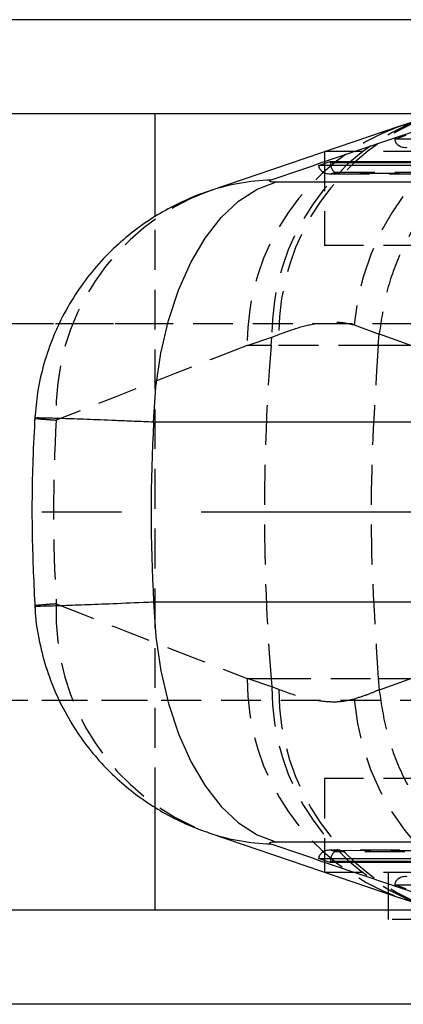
# Model space of a CAD drawing. Extents: x 33 to 392, y 21 to 282.
# Tile 3 of 19: x 141 to 153, y 25 to 56. Entities that reach past the tile are written whole.
import ezdxf

# ---------------------------------------------------------------- set-up
doc = ezdxf.new("R2010")
doc.units = 0
doc.linetypes.add('CENTERX2', pattern=[20.32, 12.7, -2.54, 2.54, -2.54])
doc.linetypes.add('HIDDEN', pattern=[1.905, 1.27, -0.635])
doc.layers.get('0').update_dxf_attribs({"linetype": 'CONTINUOUS'})

msp = doc.modelspace()

# ---------------------------------------------------------------- linework, layer by layer
at = {"color": 7, "linetype": 'CONTINUOUS'}
for p, q in [((175.8332, 55.9794), (135.4502, 55.9794)), ((145.5605, 52.9794), (127.0605, 52.9794)), ((154.5625, 52.9794), (145.5605, 52.9794)), ((145.5605, 49.6963), (145.5605, 52.9794)), ((154.1203, 52.8374), (153.3349, 52.5719)), ((153.3947, 52.5918), (147.3002, 50.5203)), ((153.1977, 52.1675), (153.5628, 52.2941)), ((164.3347, 52.1724), (153.1977, 52.1675)), ((150.7703, 51.3259), (151.1355, 51.4525)), ((161.0378, 51.3305), (150.7703, 51.3259)), ((151.1355, 51.4525), (161.5338, 51.4572)), ((149.4292, 50.8049), (158.7215, 50.8049)), ((154.8031, 43.1433), (145.5109, 43.1433)), ((145.5109, 37.4155), (154.8031, 37.4155)), ((145.5605, 27.5794), (145.5605, 30.8587)), ((147.3002, 30.0385), (153.3947, 27.967)), ((158.7215, 29.7538), (149.4292, 29.7538)), ((150.7703, 29.2328), (161.0378, 29.2283)), ((151.1355, 29.1063), (150.7703, 29.2328)), ((161.5338, 29.1016), (151.1355, 29.1063)), ((153.1977, 28.3913), (164.3347, 28.3864)), ((153.5628, 28.2647), (153.1977, 28.3913)), ((152.9869, 28.1056), (152.9869, 27.5794)), ((153.3349, 27.9869), (154.1203, 27.7214)), ((145.5605, 27.5794), (127.0605, 27.5794)), ((154.5495, 27.5794), (145.5605, 27.5794)), ((175.8332, 24.5794), (135.4502, 24.5794))]:
    msp.add_line(p, q, dxfattribs=at)
at = {"color": 7, "linetype": 'HIDDEN'}
for p, q in [((156.0123, 51.7794), (150.9556, 51.7794)), ((150.9556, 51.7794), (150.9556, 48.7794)), ((151.1191, 51.0661), (160.9835, 51.0704)), ((151.1709, 51.0689), (151.2946, 51.1118)), ((160.9715, 51.0733), (151.1709, 51.0689)), ((151.2946, 51.1118), (161.1395, 51.1162)), ((145.5605, 30.8587), (145.5605, 49.6963)), ((156.0123, 48.7794), (150.9556, 48.7794)), ((153.7556, 46.2794), (109.5605, 46.2794)), ((145.5605, 46.2794), (138.3517, 46.2794)), ((151.9029, 46.2468), (152.7029, 45.9496)), ((148.4916, 45.5872), (149.277, 45.8527)), ((149.2556, 45.5872), (149.277, 45.8527)), ((149.277, 45.8527), (149.5034, 45.942)), ((152.6717, 45.5872), (152.7029, 45.9496)), ((152.7029, 45.9496), (152.7037, 45.9581)), ((152.7037, 45.9581), (153.7347, 45.5872)), ((149.2556, 45.5872), (148.4916, 45.5872)), ((152.6717, 45.5872), (149.2556, 45.5872)), ((153.7347, 45.5872), (152.6717, 45.5872)), ((149.277, 34.7061), (148.4916, 34.9716)), ((148.4916, 34.9716), (149.2556, 34.9716)), ((149.2556, 34.9716), (149.277, 34.7061)), ((149.2556, 34.9716), (152.6717, 34.9716)), ((152.6717, 34.9716), (153.7347, 34.9716)), ((152.6717, 34.9716), (152.7029, 34.6092)), ((153.7347, 34.9716), (152.7037, 34.6007)), ((149.5034, 34.6167), (149.277, 34.7061)), ((152.7037, 34.6007), (152.7029, 34.6092)), ((109.5605, 34.2794), (153.7947, 34.2794)), ((138.3298, 34.2794), (145.5605, 34.2794)), ((156.0123, 31.7794), (150.9556, 31.7794)), ((150.9556, 31.7794), (150.9556, 28.7794)), ((160.9835, 29.4883), (151.1191, 29.4927)), ((151.1709, 29.4898), (160.9715, 29.4855)), ((151.2946, 29.4469), (151.1709, 29.4898)), ((161.1395, 29.4426), (151.2946, 29.4469)), ((156.0123, 28.7794), (150.9556, 28.7794)), ((152.9869, 28.7794), (152.9869, 28.1056)), ((152.9869, 27.5794), (152.9869, 27.2794)), ((160.0985, 27.2794), (152.9869, 27.2794))]:
    msp.add_line(p, q, dxfattribs=at)
at = {"color": 8, "linetype": 'CONTINUOUS'}
for p, q in [((161.38, 51.4179), (151.1387, 51.4133)), ((151.1387, 29.1455), (161.38, 29.1409))]:
    msp.add_line(p, q, dxfattribs=at)
at = {"color": 179, "linetype": 'CENTERX2'}
msp.add_line((45.4245, 40.2794), (166.2056, 40.2794), dxfattribs=at)
at = {"color": 8, "linetype": 'CONTINUOUS', "flags": 128}
for points in [[(153.3954, 52.592), (154.3372, 52.8263), (155.3126, 52.923)], [(153.3954, 27.9668), (154.3372, 27.7325), (155.3126, 27.6358)]]:
    msp.add_lwpolyline(points, dxfattribs=at)
at = {"color": 7, "linetype": 'CONTINUOUS', "flags": 128}
for points in [[(153.3349, 52.5719), (153.3899, 52.5902), (153.3954, 52.592)], [(145.5109, 43.1433), (145.584, 44.2605), (145.7428, 45.349), (145.9843, 46.3878), (146.3039, 47.357), (146.6954, 48.238), (147.1514, 49.014), (147.6629, 49.6699), (148.2203, 50.1933), (148.8129, 50.5741), (149.4292, 50.8049)], [(145.5109, 37.4155), (145.584, 36.2983), (145.7428, 35.2098), (145.9843, 34.171), (146.3039, 33.2018), (146.6954, 32.3207), (147.1514, 31.5448), (147.6629, 30.8889), (148.2203, 30.3655), (148.8129, 29.9847), (149.4292, 29.7538)], [(153.3349, 27.9869), (153.3899, 27.9686), (153.3954, 27.9668)]]:
    msp.add_lwpolyline(points, dxfattribs=at)
at = {"color": 7, "linetype": 'HIDDEN'}
for centre, radius, start, end in [((159.9959, 45.5163), 8.1259, 89.8394, 174.84193), ((156.6743, 45.8948), 7.3974, 110.1976, 180.32652), ((156.9481, 45.94), 7.4447, 110.6199, 179.98465), ((155.8889, 45.6293), 7.3974, 110.19761, 180.3265), ((149.8492, 43.5248), 7.4467, 110.39233, 182.42961), ((215.2013, 40.2794), 66.1589, 175.39834, 184.60166), ((149.8496, 37.034), 7.4471, 177.57143, 249.56267), ((155.8889, 34.9295), 7.3974, 179.6735, 249.80239), ((156.6743, 34.664), 7.3974, 179.67348, 249.8024), ((156.9245, 34.6024), 7.4211, 179.88918, 249.50391), ((159.9768, 35.0215), 8.105, 185.02251, 270.29616)]:
    msp.add_arc(centre, radius, start, end, dxfattribs=at)
at = {"color": 8, "linetype": 'CONTINUOUS'}
for centre, radius, start, end in [((149.4278, 44.1147), 6.7496, 91.50999, 108.78377), ((149.4279, 36.4445), 6.7501, 251.17004, 268.48944)]:
    msp.add_arc(centre, radius, start, end, dxfattribs=at)
at = {"color": 7, "linetype": 'CONTINUOUS'}
for centre, major_axis, ratio, start_param, end_param in [((186.426, 48.3229), (158.5676, 51.0409), 0.08474, 1.740949, 1.7800889), ((151.3927, 51.4555), (-0.022, 0.3068), 0.835661, 1.5207066, 1.6486668), ((151.2713, 51.4135), (-0.0512, 0.3037), 0.4255567, 1.4995891, 1.7901273), ((215.2327, 40.2794), (69.7991, 0), 0.8725043, 3.0945489, 3.1886364), ((186.426, 32.2359), (158.5676, -51.0409), 0.08474, 4.5030964, 4.5422363), ((151.2713, 29.1453), (0.0512, 0.3037), 0.4255567, 1.3514653, 1.6420036), ((151.3927, 29.1032), (0.022, 0.3068), 0.835661, 1.4929259, 1.6208861)]:
    msp.add_ellipse(centre, major_axis=major_axis, ratio=ratio, start_param=start_param, end_param=end_param, dxfattribs=at)
at = {"color": 7, "linetype": 'HIDDEN'}
for centre, major_axis, ratio, start_param, end_param in [((153.5749, 52.2121), (0.3749, 0.0632), 0.794623, 3.0795596, 4.6409336), ((151.1476, 51.3706), (0.3749, 0.0632), 0.794623, 3.0795596, 4.6409336), ((151.2713, 51.4135), (-0.0512, 0.3037), 0.4255567, 1.7901273, 2.9330029), ((187.0486, 40.2794), (160.7609, 58.3574), 0.1083173, 1.7735076, 1.8126475), ((215.2327, 40.2794), (72.908, 0), 0.8352998, 3.0934661, 3.1897192), ((187.0486, 40.2794), (160.7609, -58.3574), 0.1083173, 4.4705378, 4.5096778), ((151.1476, 29.1882), (0.3749, -0.0632), 0.794623, 1.6422517, 3.2036257), ((151.2713, 29.1453), (0.0512, 0.3037), 0.4255567, 0.2085897, 1.3514653), ((153.5749, 28.3467), (0.3749, -0.0632), 0.794623, 1.6422517, 3.2036257)]:
    msp.add_ellipse(centre, major_axis=major_axis, ratio=ratio, start_param=start_param, end_param=end_param, dxfattribs=at)
for points, knots in [([(160.9201, 53.3497), (160.873, 53.3504), (160.4634, 53.3563), (159.6019, 53.298), (158.3609, 53.0198), (157.0984, 52.5046), (155.9396, 51.7795), (154.9129, 50.8727), (154.0521, 49.8031), (153.38, 48.6063), (152.9028, 47.3137), (152.7701, 46.41), (152.7037, 45.9581)], [0, 0, 0, 0, 0.011772, 0.1021673, 0.2144005, 0.3266337, 0.4388628, 0.551092, 0.6633189, 0.7755459, 0.887773, 1, 1, 1, 1]), ([(149.5034, 45.942), (149.7429, 46.0297), (150.2233, 46.2056), (150.8573, 46.3284), (151.4304, 46.357), (151.7452, 46.2836), (151.9029, 46.2468)], [0, 0, 0, 0, 0.24678, 0.4948412, 0.7467844, 1, 1, 1, 1]), ([(152.6717, 45.5872), (152.5577, 43.8247), (152.3289, 40.2862), (152.5571, 36.7476), (152.6717, 34.9716)], [0, 0, 0, 0, 0.4980936, 1, 1, 1, 1]), ([(141.7556, 43.27), (141.7484, 43.2687), (141.7253, 43.2643), (141.9252, 43.2449), (142.2464, 43.2212), (142.4092, 43.2092)], [0, 0, 0, 0, 0.1830203, 0.5859864, 1, 1, 1, 1]), ([(142.4092, 37.3496), (142.3033, 37.3419), (142.0225, 37.3215), (141.7634, 37.2992), (141.7538, 37.2917), (141.7496, 37.2884)], [0, 0, 0, 0, 0.2550837, 0.6766631, 1, 1, 1, 1]), ([(151.9029, 34.3119), (151.7493, 34.2759), (151.4413, 34.2035), (150.8758, 34.2281), (150.239, 34.3481), (149.749, 34.527), (149.5034, 34.6167)], [0, 0, 0, 0, 0.24688616, 0.49494676, 0.74679723, 1, 1, 1, 1]), ([(152.7029, 34.6092), (152.5907, 34.5602), (152.3661, 34.4622), (152.0574, 34.3621), (151.9029, 34.3119)], [0, 0, 0, 0, 0.49958, 1, 1, 1, 1]), ([(152.7037, 34.6007), (152.7701, 34.1488), (152.9028, 33.2451), (153.38, 31.9525), (154.0521, 30.7557), (154.9129, 29.6861), (155.9396, 28.7793), (157.0984, 28.0542), (158.3609, 27.539), (159.6019, 27.2607), (160.4634, 27.2025), (160.873, 27.2084), (160.9201, 27.2091)], [0, 0, 0, 0, 0.112227, 0.2244541, 0.3366811, 0.448908, 0.5611372, 0.6733663, 0.7855995, 0.8978327, 0.988228, 1, 1, 1, 1])]:
    msp.add_open_spline(points, degree=3, knots=knots, dxfattribs=at)
at = {"color": 7, "linetype": 'CONTINUOUS'}
for points, knots in [([(149.2499, 50.862), (149.2326, 50.8546), (149.1976, 50.8395), (149.2134, 50.8236), (149.2646, 50.8119), (149.3356, 50.8058), (149.4048, 50.8052), (149.4292, 50.8049)], [0, 0, 0, 0, 0.2399847, 0.4853617, 0.6288435, 0.8686046, 1, 1, 1, 1]), ([(147.2582, 50.5018), (147.2242, 50.4917), (146.9309, 50.4038), (146.4124, 50.1755), (145.7053, 49.8085), (145.0288, 49.3623), (144.3715, 48.8281), (143.7523, 48.204), (143.191, 47.4987), (142.7041, 46.7223), (142.3031, 45.8867), (142.0007, 45.0049), (141.799, 44.1292), (141.7524, 43.5454), (141.7306, 43.2726)], [0, 0, 0, 0, 0.0110639, 0.0955956, 0.1752652, 0.258681, 0.3467616, 0.4379304, 0.5311731, 0.6260844, 0.7219356, 0.8183327, 0.9150985, 1, 1, 1, 1]), ([(141.7291, 43.346), (141.7049, 42.8797), (141.6385, 41.6015), (141.6188, 39.5545), (141.6931, 37.9775), (141.7291, 37.2128)], [0, 0, 0, 0, 0.2282531, 0.6257913, 1, 1, 1, 1]), ([(141.735, 37.288), (141.7362, 37.2131), (141.7427, 36.8218), (141.8645, 36.1292), (142.0958, 35.2338), (142.426, 34.3937), (142.8325, 33.6157), (143.3066, 32.9053), (143.8354, 32.2666), (144.4072, 31.7021), (145.0099, 31.2129), (145.6317, 30.7971), (146.2612, 30.4559), (146.8012, 30.2121), (147.1342, 30.1002), (147.2522, 30.0606)], [0, 0, 0, 0, 0.0232633, 0.1215393, 0.2172314, 0.3104414, 0.4012055, 0.4895047, 0.575272, 0.6583986, 0.7387417, 0.8161452, 0.8904855, 0.9612044, 1, 1, 1, 1]), ([(149.4292, 29.7538), (149.4228, 29.7538), (149.3704, 29.7537), (149.2861, 29.75), (149.2234, 29.739), (149.2012, 29.7236), (149.2157, 29.7093), (149.2435, 29.6991), (149.2499, 29.6968)], [0, 0, 0, 0, 0.03350742, 0.27375609, 0.51395017, 0.67369293, 0.92464933, 1, 1, 1, 1])]:
    msp.add_open_spline(points, degree=3, knots=knots, dxfattribs=at)
at = {"color": 8, "linetype": 'CONTINUOUS'}
for points, knots in [([(145.5109, 43.1433), (145.2998, 43.1524), (144.8759, 43.1708), (144.14, 43.2014), (143.3411, 43.2331), (142.6972, 43.2562), (142.2738, 43.2692), (141.9552, 43.2769), (141.7403, 43.2793), (141.7514, 43.2725), (141.7556, 43.27)], [0, 0, 0, 0, 0.0926806, 0.1861281, 0.3539678, 0.5265201, 0.6274014, 0.7292744, 0.8998454, 1, 1, 1, 1]), ([(141.7496, 37.2884), (141.7423, 37.287), (141.6994, 37.2787), (141.9454, 37.2811), (142.4692, 37.2948), (143.1742, 37.3194), (144.0807, 37.3547), (144.8963, 37.3888), (145.4021, 37.4108), (145.5109, 37.4155)], [0, 0, 0, 0, 0.0457381, 0.2705813, 0.4385294, 0.6111944, 0.7795102, 0.9525752, 1, 1, 1, 1])]:
    msp.add_open_spline(points, degree=3, knots=knots, dxfattribs=at)

doc.saveas('drawing.dxf')
